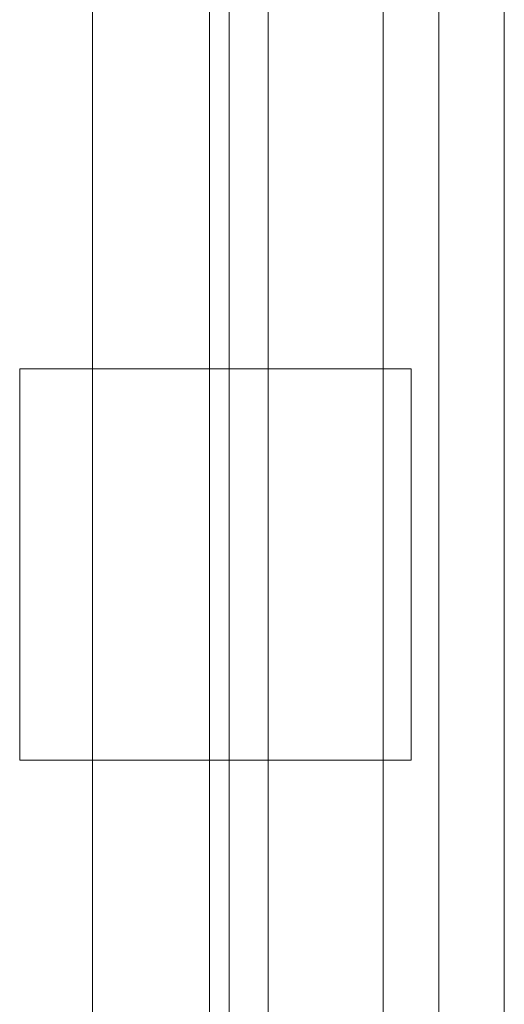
# Model space of a CAD drawing. Header units: inches. Extents: x 1 to 109, y 1 to 85.
# Tile 247 of 256: x 88.903 to 89.11, y 20.478 to 20.897. Entities that reach past the tile are written whole.
import ezdxf

# ---------------------------------------------------------------- set-up
doc = ezdxf.new("R2010")
doc.units = ezdxf.units.IN
doc.header["$MEASUREMENT"] = 0

msp = doc.modelspace()

# ---------------------------------------------------------------- linework, layer by layer
at = {"color": 7, "linetype": 'Continuous', "lineweight": 15, "ltscale": 5}
for p, q in [((89.10957, 19.84669), (89.10957, 30.16336)), ((88.93431, 13.53994), (88.93431, 29.78994)), ((88.98414, 29.78994), (88.98414, 13.53994)), ((88.99248, 29.78994), (88.99248, 13.53994)), ((89.00902, 29.78994), (89.00902, 13.53994)), ((89.05801, 29.78994), (89.05801, 13.53994)), ((89.08177, 13.53994), (89.08177, 29.78994)), ((88.90331, 20.74811), (88.90331, 20.58144)), ((89.06998, 20.74811), (88.90331, 20.74811)), ((89.06998, 20.58144), (89.06998, 20.74811)), ((88.90331, 20.58144), (89.06998, 20.58144))]:
    msp.add_line(p, q, dxfattribs=at)

doc.saveas('drawing.dxf')
